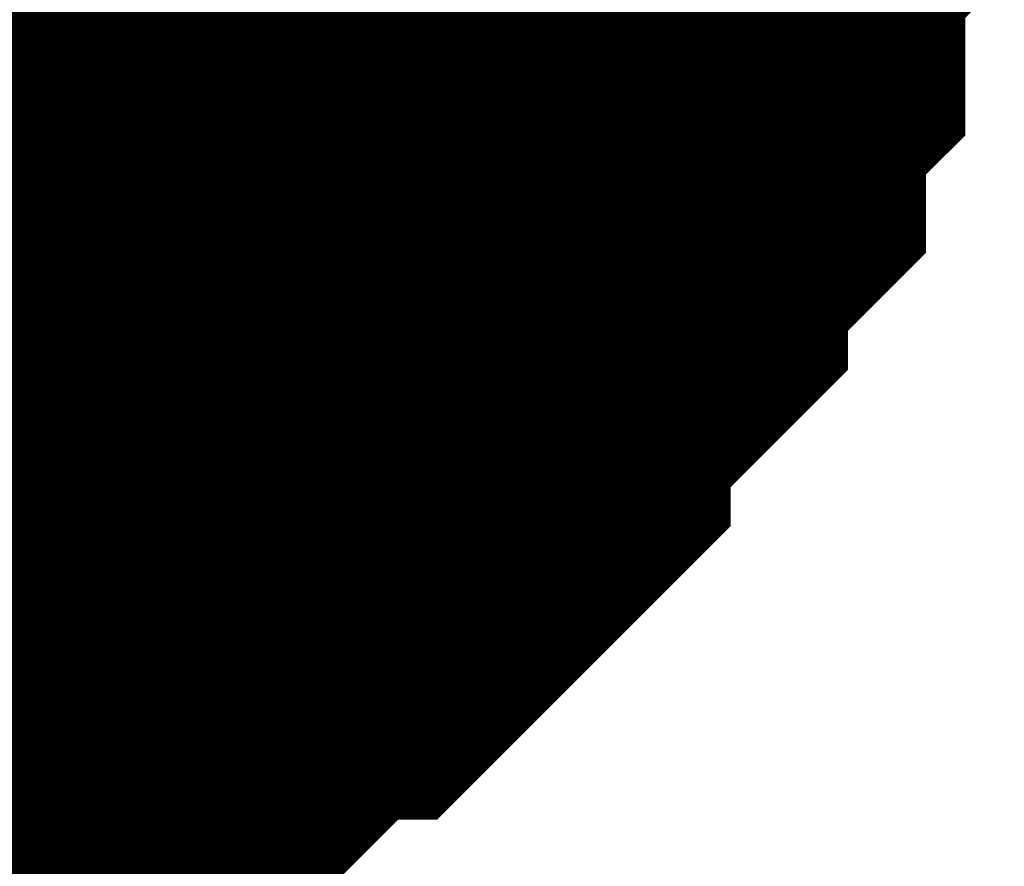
# Model space of a CAD drawing. Header units: inches. Extents: x 0 to 292, y 0 to 193.
# Tile 31 of 155: x 95.441 to 95.932, y 152.481 to 152.903. Entities that reach past the tile are written whole.
import ezdxf

# ---------------------------------------------------------------- set-up
doc = ezdxf.new("R2010")
doc.units = ezdxf.units.IN
doc.layers.add('Sheet', color=255, linetype='Continuous')

msp = doc.modelspace()

# ---------------------------------------------------------------- linework, layer by layer
at = {"layer": 'Sheet'}
msp.add_lwpolyline([(94.996, 153.0761, 0.508, 0.508, 1), (95.504, 153.0761, 0.508, 0.508, 1)], format="xyseb", close=True, dxfattribs=at)
for points in [[(95.78199, 153.06372, 0.29972, 0.29972, 0), (95.78199, 153.04423, 0.29972, 0.29972, 0), (95.78199, 153.00525, 0.29972, 0.29972, 0), (95.78199, 152.98576, 0.29972, 0.29972, 0), (95.76251, 152.96627, 0.29972, 0.29972, 0), (95.76251, 152.94678, 0.29972, 0.29972, 0), (95.76251, 152.90779, 0.29972, 0.29972, 0), (95.74302, 152.8883, 0.29972, 0.29972, 0), (95.74302, 152.86881, 0.29972, 0.29972, 0), (95.74302, 152.84932, 0.29972, 0.29972, 0), (95.72354, 152.82983, 0.29972, 0.29972, 0), (95.70406, 152.81034, 0.29972, 0.29972, 0), (95.70406, 152.79085, 0.29972, 0.29972, 0), (95.68457, 152.77136, 0.29972, 0.29972, 0), (95.66509, 152.75187, 0.29972, 0.29972, 0), (95.6456, 152.73237, 0.29972, 0.29972, 0), (95.6456, 152.71288, 0.29972, 0.29972, 0), (95.62612, 152.69339, 0.29972, 0.29972, 0), (95.60664, 152.6739, 0.29972, 0.29972, 0), (95.58715, 152.65441, 0.29972, 0.29972, 0), (95.56767, 152.65441, 0.29972, 0.29972, 0), (95.54819, 152.63492, 0.29972, 0.29972, 0), (95.5287, 152.61543, 0.29972, 0.29972, 0), (95.50922, 152.61543, 0.29972, 0.29972, 0), (95.47025, 152.59594, 0.29972, 0.29972, 0), (95.45077, 152.59594, 0.29972, 0.29972, 0), (95.43128, 152.57645, 0.29972, 0.29972, 0), (95.4118, 152.57645, 0.29972, 0.29972, 0), (95.37283, 152.57645, 0.29972, 0.29972, 0), (95.35335, 152.55695, 0.29972, 0.29972, 0), (95.33386, 152.55695, 0.29972, 0.29972, 0), (95.2949, 152.55695, 0.29972, 0.29972, 0), (95.27541, 152.55695, 0.29972, 0.29972, 0)], [(95.78199, 153.06372, 0.29972, 0.29972, 0), (95.78199, 153.04423, 0.29972, 0.29972, 0), (95.78199, 153.00525, 0.29972, 0.29972, 0), (95.78199, 152.98576, 0.29972, 0.29972, 0), (95.76251, 152.96627, 0.29972, 0.29972, 0), (95.76251, 152.94678, 0.29972, 0.29972, 0), (95.76251, 152.90779, 0.29972, 0.29972, 0), (95.74302, 152.8883, 0.29972, 0.29972, 0), (95.74302, 152.86881, 0.29972, 0.29972, 0), (95.74302, 152.84932, 0.29972, 0.29972, 0), (95.72354, 152.82983, 0.29972, 0.29972, 0), (95.70406, 152.81034, 0.29972, 0.29972, 0), (95.70406, 152.79085, 0.29972, 0.29972, 0), (95.68457, 152.77136, 0.29972, 0.29972, 0), (95.66509, 152.75187, 0.29972, 0.29972, 0), (95.6456, 152.73237, 0.29972, 0.29972, 0), (95.6456, 152.71288, 0.29972, 0.29972, 0), (95.62612, 152.69339, 0.29972, 0.29972, 0), (95.60664, 152.6739, 0.29972, 0.29972, 0), (95.58715, 152.65441, 0.29972, 0.29972, 0), (95.56767, 152.65441, 0.29972, 0.29972, 0), (95.54819, 152.63492, 0.29972, 0.29972, 0), (95.5287, 152.61543, 0.29972, 0.29972, 0), (95.50922, 152.61543, 0.29972, 0.29972, 0), (95.47025, 152.59594, 0.29972, 0.29972, 0), (95.45077, 152.59594, 0.29972, 0.29972, 0), (95.43128, 152.57645, 0.29972, 0.29972, 0), (95.4118, 152.57645, 0.29972, 0.29972, 0), (95.37283, 152.57645, 0.29972, 0.29972, 0), (95.35335, 152.55695, 0.29972, 0.29972, 0), (95.33386, 152.55695, 0.29972, 0.29972, 0), (95.2949, 152.55695, 0.29972, 0.29972, 0), (95.27541, 152.55695, 0.29972, 0.29972, 0)], [(95.78199, 153.06372, 0.29972, 0.29972, 0), (95.78199, 153.04423, 0.29972, 0.29972, 0), (95.78199, 153.00525, 0.29972, 0.29972, 0), (95.78199, 152.98576, 0.29972, 0.29972, 0), (95.76251, 152.96627, 0.29972, 0.29972, 0), (95.76251, 152.94678, 0.29972, 0.29972, 0), (95.76251, 152.90779, 0.29972, 0.29972, 0), (95.74302, 152.8883, 0.29972, 0.29972, 0), (95.74302, 152.86881, 0.29972, 0.29972, 0), (95.74302, 152.84932, 0.29972, 0.29972, 0), (95.72354, 152.82983, 0.29972, 0.29972, 0), (95.70406, 152.81034, 0.29972, 0.29972, 0), (95.70406, 152.79085, 0.29972, 0.29972, 0), (95.68457, 152.77136, 0.29972, 0.29972, 0), (95.66509, 152.75187, 0.29972, 0.29972, 0), (95.6456, 152.73237, 0.29972, 0.29972, 0), (95.6456, 152.71288, 0.29972, 0.29972, 0), (95.62612, 152.69339, 0.29972, 0.29972, 0), (95.60664, 152.6739, 0.29972, 0.29972, 0), (95.58715, 152.65441, 0.29972, 0.29972, 0), (95.56767, 152.65441, 0.29972, 0.29972, 0), (95.54819, 152.63492, 0.29972, 0.29972, 0), (95.5287, 152.61543, 0.29972, 0.29972, 0), (95.50922, 152.61543, 0.29972, 0.29972, 0), (95.47025, 152.59594, 0.29972, 0.29972, 0), (95.45077, 152.59594, 0.29972, 0.29972, 0), (95.43128, 152.57645, 0.29972, 0.29972, 0), (95.4118, 152.57645, 0.29972, 0.29972, 0), (95.37283, 152.57645, 0.29972, 0.29972, 0), (95.35335, 152.55695, 0.29972, 0.29972, 0), (95.33386, 152.55695, 0.29972, 0.29972, 0), (95.2949, 152.55695, 0.29972, 0.29972, 0), (95.27541, 152.55695, 0.29972, 0.29972, 0)], [(95.78199, 153.06372, 0.29972, 0.29972, 0), (95.78199, 153.04423, 0.29972, 0.29972, 0), (95.78199, 153.00525, 0.29972, 0.29972, 0), (95.78199, 152.98576, 0.29972, 0.29972, 0), (95.76251, 152.96627, 0.29972, 0.29972, 0), (95.76251, 152.94678, 0.29972, 0.29972, 0), (95.76251, 152.90779, 0.29972, 0.29972, 0), (95.74302, 152.8883, 0.29972, 0.29972, 0), (95.74302, 152.86881, 0.29972, 0.29972, 0), (95.74302, 152.84932, 0.29972, 0.29972, 0), (95.72354, 152.82983, 0.29972, 0.29972, 0), (95.70406, 152.81034, 0.29972, 0.29972, 0), (95.70406, 152.79085, 0.29972, 0.29972, 0), (95.68457, 152.77136, 0.29972, 0.29972, 0), (95.66509, 152.75187, 0.29972, 0.29972, 0), (95.6456, 152.73237, 0.29972, 0.29972, 0), (95.6456, 152.71288, 0.29972, 0.29972, 0), (95.62612, 152.69339, 0.29972, 0.29972, 0), (95.60664, 152.6739, 0.29972, 0.29972, 0), (95.58715, 152.65441, 0.29972, 0.29972, 0), (95.56767, 152.65441, 0.29972, 0.29972, 0), (95.54819, 152.63492, 0.29972, 0.29972, 0), (95.5287, 152.61543, 0.29972, 0.29972, 0), (95.50922, 152.61543, 0.29972, 0.29972, 0), (95.47025, 152.59594, 0.29972, 0.29972, 0), (95.45077, 152.59594, 0.29972, 0.29972, 0), (95.43128, 152.57645, 0.29972, 0.29972, 0), (95.4118, 152.57645, 0.29972, 0.29972, 0), (95.37283, 152.57645, 0.29972, 0.29972, 0), (95.35335, 152.55695, 0.29972, 0.29972, 0), (95.33386, 152.55695, 0.29972, 0.29972, 0), (95.2949, 152.55695, 0.29972, 0.29972, 0), (95.27541, 152.55695, 0.29972, 0.29972, 0)], [(95.78199, 153.06372, 0.29972, 0.29972, 0), (95.78199, 153.04423, 0.29972, 0.29972, 0), (95.78199, 153.00525, 0.29972, 0.29972, 0), (95.78199, 152.98576, 0.29972, 0.29972, 0), (95.76251, 152.96627, 0.29972, 0.29972, 0), (95.76251, 152.94678, 0.29972, 0.29972, 0), (95.76251, 152.90779, 0.29972, 0.29972, 0), (95.74302, 152.8883, 0.29972, 0.29972, 0), (95.74302, 152.86881, 0.29972, 0.29972, 0), (95.74302, 152.84932, 0.29972, 0.29972, 0), (95.72354, 152.82983, 0.29972, 0.29972, 0), (95.70406, 152.81034, 0.29972, 0.29972, 0), (95.70406, 152.79085, 0.29972, 0.29972, 0), (95.68457, 152.77136, 0.29972, 0.29972, 0), (95.66509, 152.75187, 0.29972, 0.29972, 0), (95.6456, 152.73237, 0.29972, 0.29972, 0), (95.6456, 152.71288, 0.29972, 0.29972, 0), (95.62612, 152.69339, 0.29972, 0.29972, 0), (95.60664, 152.6739, 0.29972, 0.29972, 0), (95.58715, 152.65441, 0.29972, 0.29972, 0), (95.56767, 152.65441, 0.29972, 0.29972, 0), (95.54819, 152.63492, 0.29972, 0.29972, 0), (95.5287, 152.61543, 0.29972, 0.29972, 0), (95.50922, 152.61543, 0.29972, 0.29972, 0), (95.47025, 152.59594, 0.29972, 0.29972, 0), (95.45077, 152.59594, 0.29972, 0.29972, 0), (95.43128, 152.57645, 0.29972, 0.29972, 0), (95.4118, 152.57645, 0.29972, 0.29972, 0), (95.37283, 152.57645, 0.29972, 0.29972, 0), (95.35335, 152.55695, 0.29972, 0.29972, 0), (95.33386, 152.55695, 0.29972, 0.29972, 0), (95.2949, 152.55695, 0.29972, 0.29972, 0), (95.27541, 152.55695, 0.29972, 0.29972, 0)], [(95.78199, 153.06372, 0.29972, 0.29972, 0), (95.78199, 153.04423, 0.29972, 0.29972, 0), (95.78199, 153.00525, 0.29972, 0.29972, 0), (95.78199, 152.98576, 0.29972, 0.29972, 0), (95.76251, 152.96627, 0.29972, 0.29972, 0), (95.76251, 152.94678, 0.29972, 0.29972, 0), (95.76251, 152.90779, 0.29972, 0.29972, 0), (95.74302, 152.8883, 0.29972, 0.29972, 0), (95.74302, 152.86881, 0.29972, 0.29972, 0), (95.74302, 152.84932, 0.29972, 0.29972, 0), (95.72354, 152.82983, 0.29972, 0.29972, 0), (95.70406, 152.81034, 0.29972, 0.29972, 0), (95.70406, 152.79085, 0.29972, 0.29972, 0), (95.68457, 152.77136, 0.29972, 0.29972, 0), (95.66509, 152.75187, 0.29972, 0.29972, 0), (95.6456, 152.73237, 0.29972, 0.29972, 0), (95.6456, 152.71288, 0.29972, 0.29972, 0), (95.62612, 152.69339, 0.29972, 0.29972, 0), (95.60664, 152.6739, 0.29972, 0.29972, 0), (95.58715, 152.65441, 0.29972, 0.29972, 0), (95.56767, 152.65441, 0.29972, 0.29972, 0), (95.54819, 152.63492, 0.29972, 0.29972, 0), (95.5287, 152.61543, 0.29972, 0.29972, 0), (95.50922, 152.61543, 0.29972, 0.29972, 0), (95.47025, 152.59594, 0.29972, 0.29972, 0), (95.45077, 152.59594, 0.29972, 0.29972, 0), (95.43128, 152.57645, 0.29972, 0.29972, 0), (95.4118, 152.57645, 0.29972, 0.29972, 0), (95.37283, 152.57645, 0.29972, 0.29972, 0), (95.35335, 152.55695, 0.29972, 0.29972, 0), (95.33386, 152.55695, 0.29972, 0.29972, 0), (95.2949, 152.55695, 0.29972, 0.29972, 0), (95.27541, 152.55695, 0.29972, 0.29972, 0)], [(95.78199, 153.06372, 0.29972, 0.29972, 0), (95.78199, 153.04423, 0.29972, 0.29972, 0), (95.78199, 153.00525, 0.29972, 0.29972, 0), (95.78199, 152.98576, 0.29972, 0.29972, 0), (95.76251, 152.96627, 0.29972, 0.29972, 0), (95.76251, 152.94678, 0.29972, 0.29972, 0), (95.76251, 152.90779, 0.29972, 0.29972, 0), (95.74302, 152.8883, 0.29972, 0.29972, 0), (95.74302, 152.86881, 0.29972, 0.29972, 0), (95.74302, 152.84932, 0.29972, 0.29972, 0), (95.72354, 152.82983, 0.29972, 0.29972, 0), (95.70406, 152.81034, 0.29972, 0.29972, 0), (95.70406, 152.79085, 0.29972, 0.29972, 0), (95.68457, 152.77136, 0.29972, 0.29972, 0), (95.66509, 152.75187, 0.29972, 0.29972, 0), (95.6456, 152.73237, 0.29972, 0.29972, 0), (95.6456, 152.71288, 0.29972, 0.29972, 0), (95.62612, 152.69339, 0.29972, 0.29972, 0), (95.60664, 152.6739, 0.29972, 0.29972, 0), (95.58715, 152.65441, 0.29972, 0.29972, 0), (95.56767, 152.65441, 0.29972, 0.29972, 0), (95.54819, 152.63492, 0.29972, 0.29972, 0), (95.5287, 152.61543, 0.29972, 0.29972, 0), (95.50922, 152.61543, 0.29972, 0.29972, 0), (95.47025, 152.59594, 0.29972, 0.29972, 0), (95.45077, 152.59594, 0.29972, 0.29972, 0), (95.43128, 152.57645, 0.29972, 0.29972, 0), (95.4118, 152.57645, 0.29972, 0.29972, 0), (95.37283, 152.57645, 0.29972, 0.29972, 0), (95.35335, 152.55695, 0.29972, 0.29972, 0), (95.33386, 152.55695, 0.29972, 0.29972, 0), (95.2949, 152.55695, 0.29972, 0.29972, 0), (95.27541, 152.55695, 0.29972, 0.29972, 0)], [(95.78199, 153.06372, 0.29972, 0.29972, 0), (95.78199, 153.04423, 0.29972, 0.29972, 0), (95.78199, 153.00525, 0.29972, 0.29972, 0), (95.78199, 152.98576, 0.29972, 0.29972, 0), (95.76251, 152.96627, 0.29972, 0.29972, 0), (95.76251, 152.94678, 0.29972, 0.29972, 0), (95.76251, 152.90779, 0.29972, 0.29972, 0), (95.74302, 152.8883, 0.29972, 0.29972, 0), (95.74302, 152.86881, 0.29972, 0.29972, 0), (95.74302, 152.84932, 0.29972, 0.29972, 0), (95.72354, 152.82983, 0.29972, 0.29972, 0), (95.70406, 152.81034, 0.29972, 0.29972, 0), (95.70406, 152.79085, 0.29972, 0.29972, 0), (95.68457, 152.77136, 0.29972, 0.29972, 0), (95.66509, 152.75187, 0.29972, 0.29972, 0), (95.6456, 152.73237, 0.29972, 0.29972, 0), (95.6456, 152.71288, 0.29972, 0.29972, 0), (95.62612, 152.69339, 0.29972, 0.29972, 0), (95.60664, 152.6739, 0.29972, 0.29972, 0), (95.58715, 152.65441, 0.29972, 0.29972, 0), (95.56767, 152.65441, 0.29972, 0.29972, 0), (95.54819, 152.63492, 0.29972, 0.29972, 0), (95.5287, 152.61543, 0.29972, 0.29972, 0), (95.50922, 152.61543, 0.29972, 0.29972, 0), (95.47025, 152.59594, 0.29972, 0.29972, 0), (95.45077, 152.59594, 0.29972, 0.29972, 0), (95.43128, 152.57645, 0.29972, 0.29972, 0), (95.4118, 152.57645, 0.29972, 0.29972, 0), (95.37283, 152.57645, 0.29972, 0.29972, 0), (95.35335, 152.55695, 0.29972, 0.29972, 0), (95.33386, 152.55695, 0.29972, 0.29972, 0), (95.2949, 152.55695, 0.29972, 0.29972, 0), (95.27541, 152.55695, 0.29972, 0.29972, 0)], [(95.76251, 152.96627, 0.09906, 0.09906, 0), (95.76251, 152.94678, 0.09906, 0.09906, 0), (95.76251, 152.90779, 0.09906, 0.09906, 0), (95.74302, 152.8883, 0.09906, 0.09906, 0), (95.74302, 152.86881, 0.09906, 0.09906, 0), (95.74302, 152.84932, 0.09906, 0.09906, 0), (95.72354, 152.82983, 0.09906, 0.09906, 0), (95.70406, 152.81034, 0.09906, 0.09906, 0), (95.70406, 152.79085, 0.09906, 0.09906, 0), (95.68457, 152.77136, 0.09906, 0.09906, 0), (95.66509, 152.75187, 0.09906, 0.09906, 0), (95.6456, 152.73237, 0.09906, 0.09906, 0), (95.6456, 152.71288, 0.09906, 0.09906, 0), (95.62612, 152.69339, 0.09906, 0.09906, 0), (95.60664, 152.6739, 0.09906, 0.09906, 0), (95.58715, 152.65441, 0.09906, 0.09906, 0), (95.56767, 152.65441, 0.09906, 0.09906, 0), (95.54819, 152.63492, 0.09906, 0.09906, 0), (95.5287, 152.61543, 0.09906, 0.09906, 0), (95.50922, 152.61543, 0.09906, 0.09906, 0), (95.47025, 152.59594, 0.09906, 0.09906, 0), (95.45077, 152.59594, 0.09906, 0.09906, 0), (95.43128, 152.57645, 0.09906, 0.09906, 0), (95.4118, 152.57645, 0.09906, 0.09906, 0), (95.37283, 152.57645, 0.09906, 0.09906, 0)], [(95.76251, 152.96627, 0.09906, 0.09906, 0), (95.76251, 152.94678, 0.09906, 0.09906, 0), (95.76251, 152.90779, 0.09906, 0.09906, 0), (95.74302, 152.8883, 0.09906, 0.09906, 0), (95.74302, 152.86881, 0.09906, 0.09906, 0), (95.74302, 152.84932, 0.09906, 0.09906, 0), (95.72354, 152.82983, 0.09906, 0.09906, 0), (95.70406, 152.81034, 0.09906, 0.09906, 0), (95.70406, 152.79085, 0.09906, 0.09906, 0), (95.68457, 152.77136, 0.09906, 0.09906, 0), (95.66509, 152.75187, 0.09906, 0.09906, 0), (95.6456, 152.73237, 0.09906, 0.09906, 0), (95.6456, 152.71288, 0.09906, 0.09906, 0), (95.62612, 152.69339, 0.09906, 0.09906, 0), (95.60664, 152.6739, 0.09906, 0.09906, 0), (95.58715, 152.65441, 0.09906, 0.09906, 0), (95.56767, 152.65441, 0.09906, 0.09906, 0), (95.54819, 152.63492, 0.09906, 0.09906, 0), (95.5287, 152.61543, 0.09906, 0.09906, 0), (95.50922, 152.61543, 0.09906, 0.09906, 0), (95.47025, 152.59594, 0.09906, 0.09906, 0), (95.45077, 152.59594, 0.09906, 0.09906, 0), (95.43128, 152.57645, 0.09906, 0.09906, 0), (95.4118, 152.57645, 0.09906, 0.09906, 0), (95.37283, 152.57645, 0.09906, 0.09906, 0)], [(95.76251, 152.96627, 0.09906, 0.09906, 0), (95.76251, 152.94678, 0.09906, 0.09906, 0), (95.76251, 152.90779, 0.09906, 0.09906, 0), (95.74302, 152.8883, 0.09906, 0.09906, 0), (95.74302, 152.86881, 0.09906, 0.09906, 0), (95.74302, 152.84932, 0.09906, 0.09906, 0), (95.72354, 152.82983, 0.09906, 0.09906, 0), (95.70406, 152.81034, 0.09906, 0.09906, 0), (95.70406, 152.79085, 0.09906, 0.09906, 0), (95.68457, 152.77136, 0.09906, 0.09906, 0), (95.66509, 152.75187, 0.09906, 0.09906, 0), (95.6456, 152.73237, 0.09906, 0.09906, 0), (95.6456, 152.71288, 0.09906, 0.09906, 0), (95.62612, 152.69339, 0.09906, 0.09906, 0), (95.60664, 152.6739, 0.09906, 0.09906, 0), (95.58715, 152.65441, 0.09906, 0.09906, 0), (95.56767, 152.65441, 0.09906, 0.09906, 0), (95.54819, 152.63492, 0.09906, 0.09906, 0), (95.5287, 152.61543, 0.09906, 0.09906, 0), (95.50922, 152.61543, 0.09906, 0.09906, 0), (95.47025, 152.59594, 0.09906, 0.09906, 0), (95.45077, 152.59594, 0.09906, 0.09906, 0), (95.43128, 152.57645, 0.09906, 0.09906, 0), (95.4118, 152.57645, 0.09906, 0.09906, 0), (95.37283, 152.57645, 0.09906, 0.09906, 0)], [(95.76251, 152.96627, 0.09906, 0.09906, 0), (95.76251, 152.94678, 0.09906, 0.09906, 0), (95.76251, 152.90779, 0.09906, 0.09906, 0), (95.74302, 152.8883, 0.09906, 0.09906, 0), (95.74302, 152.86881, 0.09906, 0.09906, 0), (95.74302, 152.84932, 0.09906, 0.09906, 0), (95.72354, 152.82983, 0.09906, 0.09906, 0), (95.70406, 152.81034, 0.09906, 0.09906, 0), (95.70406, 152.79085, 0.09906, 0.09906, 0), (95.68457, 152.77136, 0.09906, 0.09906, 0), (95.66509, 152.75187, 0.09906, 0.09906, 0), (95.6456, 152.73237, 0.09906, 0.09906, 0), (95.6456, 152.71288, 0.09906, 0.09906, 0), (95.62612, 152.69339, 0.09906, 0.09906, 0), (95.60664, 152.6739, 0.09906, 0.09906, 0), (95.58715, 152.65441, 0.09906, 0.09906, 0), (95.56767, 152.65441, 0.09906, 0.09906, 0), (95.54819, 152.63492, 0.09906, 0.09906, 0), (95.5287, 152.61543, 0.09906, 0.09906, 0), (95.50922, 152.61543, 0.09906, 0.09906, 0), (95.47025, 152.59594, 0.09906, 0.09906, 0), (95.45077, 152.59594, 0.09906, 0.09906, 0), (95.43128, 152.57645, 0.09906, 0.09906, 0), (95.4118, 152.57645, 0.09906, 0.09906, 0), (95.37283, 152.57645, 0.09906, 0.09906, 0)], [(95.76251, 152.96627, 0.09906, 0.09906, 0), (95.76251, 152.94678, 0.09906, 0.09906, 0), (95.76251, 152.90779, 0.09906, 0.09906, 0), (95.74302, 152.8883, 0.09906, 0.09906, 0), (95.74302, 152.86881, 0.09906, 0.09906, 0), (95.74302, 152.84932, 0.09906, 0.09906, 0), (95.72354, 152.82983, 0.09906, 0.09906, 0), (95.70406, 152.81034, 0.09906, 0.09906, 0), (95.70406, 152.79085, 0.09906, 0.09906, 0), (95.68457, 152.77136, 0.09906, 0.09906, 0), (95.66509, 152.75187, 0.09906, 0.09906, 0), (95.6456, 152.73237, 0.09906, 0.09906, 0), (95.6456, 152.71288, 0.09906, 0.09906, 0), (95.62612, 152.69339, 0.09906, 0.09906, 0), (95.60664, 152.6739, 0.09906, 0.09906, 0), (95.58715, 152.65441, 0.09906, 0.09906, 0), (95.56767, 152.65441, 0.09906, 0.09906, 0), (95.54819, 152.63492, 0.09906, 0.09906, 0), (95.5287, 152.61543, 0.09906, 0.09906, 0), (95.50922, 152.61543, 0.09906, 0.09906, 0), (95.47025, 152.59594, 0.09906, 0.09906, 0), (95.45077, 152.59594, 0.09906, 0.09906, 0), (95.43128, 152.57645, 0.09906, 0.09906, 0), (95.4118, 152.57645, 0.09906, 0.09906, 0), (95.37283, 152.57645, 0.09906, 0.09906, 0)], [(95.76251, 152.96627, 0.09906, 0.09906, 0), (95.76251, 152.94678, 0.09906, 0.09906, 0), (95.76251, 152.90779, 0.09906, 0.09906, 0), (95.74302, 152.8883, 0.09906, 0.09906, 0), (95.74302, 152.86881, 0.09906, 0.09906, 0), (95.74302, 152.84932, 0.09906, 0.09906, 0), (95.72354, 152.82983, 0.09906, 0.09906, 0), (95.70406, 152.81034, 0.09906, 0.09906, 0), (95.70406, 152.79085, 0.09906, 0.09906, 0), (95.68457, 152.77136, 0.09906, 0.09906, 0), (95.66509, 152.75187, 0.09906, 0.09906, 0), (95.6456, 152.73237, 0.09906, 0.09906, 0), (95.6456, 152.71288, 0.09906, 0.09906, 0), (95.62612, 152.69339, 0.09906, 0.09906, 0), (95.60664, 152.6739, 0.09906, 0.09906, 0), (95.58715, 152.65441, 0.09906, 0.09906, 0), (95.56767, 152.65441, 0.09906, 0.09906, 0), (95.54819, 152.63492, 0.09906, 0.09906, 0), (95.5287, 152.61543, 0.09906, 0.09906, 0), (95.50922, 152.61543, 0.09906, 0.09906, 0), (95.47025, 152.59594, 0.09906, 0.09906, 0), (95.45077, 152.59594, 0.09906, 0.09906, 0), (95.43128, 152.57645, 0.09906, 0.09906, 0), (95.4118, 152.57645, 0.09906, 0.09906, 0), (95.37283, 152.57645, 0.09906, 0.09906, 0)], [(95.76251, 152.96627, 0.09906, 0.09906, 0), (95.76251, 152.94678, 0.09906, 0.09906, 0), (95.76251, 152.90779, 0.09906, 0.09906, 0), (95.74302, 152.8883, 0.09906, 0.09906, 0), (95.74302, 152.86881, 0.09906, 0.09906, 0), (95.74302, 152.84932, 0.09906, 0.09906, 0), (95.72354, 152.82983, 0.09906, 0.09906, 0), (95.70406, 152.81034, 0.09906, 0.09906, 0), (95.70406, 152.79085, 0.09906, 0.09906, 0), (95.68457, 152.77136, 0.09906, 0.09906, 0), (95.66509, 152.75187, 0.09906, 0.09906, 0), (95.6456, 152.73237, 0.09906, 0.09906, 0), (95.6456, 152.71288, 0.09906, 0.09906, 0), (95.62612, 152.69339, 0.09906, 0.09906, 0), (95.60664, 152.6739, 0.09906, 0.09906, 0), (95.58715, 152.65441, 0.09906, 0.09906, 0), (95.56767, 152.65441, 0.09906, 0.09906, 0), (95.54819, 152.63492, 0.09906, 0.09906, 0), (95.5287, 152.61543, 0.09906, 0.09906, 0), (95.50922, 152.61543, 0.09906, 0.09906, 0), (95.47025, 152.59594, 0.09906, 0.09906, 0), (95.45077, 152.59594, 0.09906, 0.09906, 0), (95.43128, 152.57645, 0.09906, 0.09906, 0), (95.4118, 152.57645, 0.09906, 0.09906, 0), (95.37283, 152.57645, 0.09906, 0.09906, 0)], [(95.76251, 152.96627, 0.09906, 0.09906, 0), (95.76251, 152.94678, 0.09906, 0.09906, 0), (95.76251, 152.90779, 0.09906, 0.09906, 0), (95.74302, 152.8883, 0.09906, 0.09906, 0), (95.74302, 152.86881, 0.09906, 0.09906, 0), (95.74302, 152.84932, 0.09906, 0.09906, 0), (95.72354, 152.82983, 0.09906, 0.09906, 0), (95.70406, 152.81034, 0.09906, 0.09906, 0), (95.70406, 152.79085, 0.09906, 0.09906, 0), (95.68457, 152.77136, 0.09906, 0.09906, 0), (95.66509, 152.75187, 0.09906, 0.09906, 0), (95.6456, 152.73237, 0.09906, 0.09906, 0), (95.6456, 152.71288, 0.09906, 0.09906, 0), (95.62612, 152.69339, 0.09906, 0.09906, 0), (95.60664, 152.6739, 0.09906, 0.09906, 0), (95.58715, 152.65441, 0.09906, 0.09906, 0), (95.56767, 152.65441, 0.09906, 0.09906, 0), (95.54819, 152.63492, 0.09906, 0.09906, 0), (95.5287, 152.61543, 0.09906, 0.09906, 0), (95.50922, 152.61543, 0.09906, 0.09906, 0), (95.47025, 152.59594, 0.09906, 0.09906, 0), (95.45077, 152.59594, 0.09906, 0.09906, 0), (95.43128, 152.57645, 0.09906, 0.09906, 0), (95.4118, 152.57645, 0.09906, 0.09906, 0), (95.37283, 152.57645, 0.09906, 0.09906, 0)]]:
    msp.add_lwpolyline(points, format="xyseb", dxfattribs=at)

doc.saveas('drawing.dxf')
